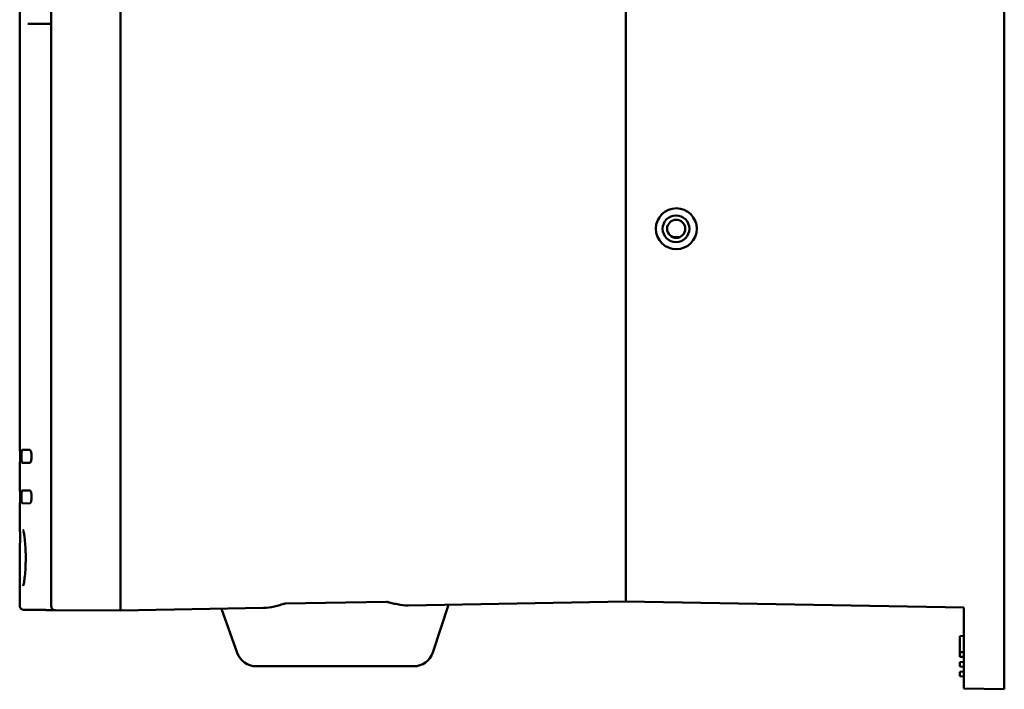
# Model space of a CAD drawing. Header units: inches. Extents: x 3.3 to 32.6, y -0.9 to 23.7.
# Tile 30 of 51: x 20.2 to 26.2, y 6.5 to 10.6. Entities that reach past the tile are written whole.
import ezdxf

# ---------------------------------------------------------------- set-up
doc = ezdxf.new("R2010")
doc.units = ezdxf.units.IN
doc.header["$MEASUREMENT"] = 0
doc.layers.add('Visible Edges(ANSI)', color=7, linetype='Continuous', lineweight=50)

msp = doc.modelspace()

# ---------------------------------------------------------------- linework, layer by layer
at = {"layer": 'Visible Edges(ANSI)'}
for p, q in [((26.2469, 15.374), (26.2469, 6.494)), ((20.3633, 14.8628), (20.3633, 7.0075)), ((20.7919, 14.8663), (20.7919, 7.0053)), ((23.9119, 14.8332), (23.9119, 7.0348)), ((20.17, 7.9695), (20.17, 10.8376)), ((20.3471, 10.5989), (20.2205, 10.5978)), ((20.3633, 10.599), (20.3471, 10.5989)), ((20.1715, 7.9695), (20.17, 7.9695)), ((20.2334, 7.9703), (20.1842, 7.9699)), ((20.17, 7.8914), (20.1715, 7.8914)), ((20.17, 7.7195), (20.17, 7.8914)), ((20.1842, 7.8913), (20.2334, 7.8908)), ((20.1715, 7.7195), (20.17, 7.7195)), ((20.2334, 7.7203), (20.1842, 7.7199)), ((20.17, 7.6414), (20.1715, 7.6414)), ((20.17, 7.4695), (20.17, 7.6414)), ((20.1842, 7.6413), (20.2334, 7.6408)), ((20.1715, 7.4695), (20.17, 7.4695)), ((20.17, 7.3914), (20.1715, 7.3914)), ((20.17, 7.0093), (20.17, 7.3914)), ((20.7919, 7.0044), (20.7919, 7.0053)), ((20.7919, 7.0044), (20.7919, 7.004)), ((20.7919, 7.004), (20.7919, 6.979)), ((20.7919, 6.9803), (21.6753, 6.9957)), ((21.4159, 6.9912), (21.4159, 6.9912)), ((21.4159, 6.9912), (21.5115, 6.7193)), ((21.809, 7.0223), (22.4334, 7.0332)), ((22.5674, 7.0113), (23.9119, 7.0348)), ((22.7191, 6.7217), (22.8159, 7.0156)), ((22.8159, 7.0156), (22.8159, 7.0156)), ((25.9969, 6.9984), (23.9119, 7.0348)), ((25.9969, 6.9984), (25.9969, 6.4984)), ((20.7919, 6.979), (20.3881, 6.9825)), ((25.9969, 6.8234), (25.9719, 6.8223)), ((25.9719, 6.8223), (25.9719, 6.7223)), ((25.9969, 6.7234), (25.9719, 6.7223)), ((25.9719, 6.7223), (25.9719, 6.6944)), ((25.9969, 6.6934), (25.9719, 6.6944)), ((21.8988, 6.6358), (21.6294, 6.6358)), ((21.8988, 6.6358), (22.025, 6.6358)), ((22.025, 6.6358), (22.2223, 6.6358)), ((22.2223, 6.6358), (22.3416, 6.6358)), ((22.6004, 6.6358), (22.3416, 6.6358)), ((25.9969, 6.6634), (25.9719, 6.6623)), ((25.9719, 6.6623), (25.9719, 6.6344)), ((25.9969, 6.6334), (25.9719, 6.6344)), ((25.9969, 6.6034), (25.9719, 6.6023)), ((25.9719, 6.6023), (25.9719, 6.5744)), ((25.9969, 6.5734), (25.9719, 6.5744)), ((26.2469, 6.494), (25.9969, 6.4984))]:
    msp.add_line(p, q, dxfattribs=at)
for centre, radius in [((24.2206, 9.3343), 0.0825), ((24.2219, 9.3343), 0.056)]:
    msp.add_circle(centre, radius, dxfattribs=at)
for centre, radius, start, end in [((20.3883, 7.0075), 0.025, 180, 269.5), ((21.6294, 6.7608), 0.125, 199.37862, 270), ((22.6004, 6.7608), 0.125, 270, 341.78346)]:
    msp.add_arc(centre, radius, start, end, dxfattribs=at)
msp.add_ellipse((24.2228, 9.3343), major_axis=(0.1262, 0), ratio=0.999848, dxfattribs=at)
for points, knots in [([(24.2004, 9.2826), (24.2077, 9.2823), (24.2149, 9.2822), (24.2219, 9.2822), (24.2287, 9.2822), (24.236, 9.2823), (24.2433, 9.2826)], [-0.0528397, -0.0528397, -0.0528397, -0.0528397, 0, 0, 0, 0.0521753, 0.0521753, 0.0521753, 0.0521753]), ([(20.1715, 7.9695), (20.1716, 7.9695), (20.1717, 7.9685), (20.172, 7.9645), (20.1722, 7.9615), (20.1724, 7.9546), (20.1725, 7.9502), (20.1727, 7.9406), (20.1727, 7.9354), (20.1727, 7.9256), (20.1727, 7.9203), (20.1725, 7.9107), (20.1724, 7.9063), (20.1722, 7.8994), (20.172, 7.8964), (20.1717, 7.8924), (20.1716, 7.8914), (20.1715, 7.8914)], [0.1493916, 0.1493916, 0.1493916, 0.1493916, 0.1867625, 0.1867625, 0.2241333, 0.2241333, 0.2614906, 0.2614906, 0.2988478, 0.2988478, 0.336205, 0.336205, 0.3735623, 0.3735623, 0.4109331, 0.4109331, 0.448304, 0.448304, 0.448304, 0.448304]), ([(20.1842, 7.8913), (20.1838, 7.8913), (20.1833, 7.8923), (20.1825, 7.8963), (20.1822, 7.8993), (20.1816, 7.9063), (20.1814, 7.9107), (20.1811, 7.9204), (20.181, 7.9256), (20.181, 7.9306), (20.181, 7.9355), (20.1811, 7.9408), (20.1814, 7.9504), (20.1816, 7.9549), (20.1822, 7.9618), (20.1825, 7.9649), (20.1833, 7.9689), (20.1838, 7.9699), (20.1842, 7.9699)], [-0.1506022, -0.1506022, -0.1506022, -0.1506022, -0.1128697, -0.1128697, -0.0751372, -0.0751372, -0.0375686, -0.0375686, 0, 0, 0, 0.0375686, 0.0375686, 0.0751372, 0.0751372, 0.1128697, 0.1128697, 0.1506022, 0.1506022, 0.1506022, 0.1506022]), ([(20.2334, 7.9703), (20.2346, 7.9703), (20.2359, 7.9693), (20.2384, 7.9652), (20.2395, 7.9621), (20.2414, 7.9551), (20.2422, 7.9506), (20.2433, 7.9409), (20.2435, 7.9356), (20.2435, 7.9256), (20.2433, 7.9203), (20.2422, 7.9105), (20.2414, 7.9061), (20.2395, 7.899), (20.2384, 7.8959), (20.2359, 7.8918), (20.2346, 7.8908), (20.2334, 7.8908)], [0.1537594, 0.1537594, 0.1537594, 0.1537594, 0.1930341, 0.1930341, 0.2323089, 0.2323089, 0.2703644, 0.2703644, 0.3084199, 0.3084199, 0.3464755, 0.3464755, 0.384531, 0.384531, 0.4238058, 0.4238058, 0.4630805, 0.4630805, 0.4630805, 0.4630805]), ([(20.1715, 7.7195), (20.1716, 7.7195), (20.1717, 7.7185), (20.172, 7.7145), (20.1722, 7.7115), (20.1724, 7.7046), (20.1725, 7.7002), (20.1727, 7.6906), (20.1727, 7.6854), (20.1727, 7.6756), (20.1727, 7.6703), (20.1725, 7.6607), (20.1724, 7.6563), (20.1722, 7.6494), (20.172, 7.6464), (20.1717, 7.6424), (20.1716, 7.6414), (20.1715, 7.6414)], [0.1493916, 0.1493916, 0.1493916, 0.1493916, 0.1867625, 0.1867625, 0.2241333, 0.2241333, 0.2614906, 0.2614906, 0.2988478, 0.2988478, 0.336205, 0.336205, 0.3735623, 0.3735623, 0.4109331, 0.4109331, 0.448304, 0.448304, 0.448304, 0.448304]), ([(20.1842, 7.6413), (20.1838, 7.6413), (20.1833, 7.6423), (20.1825, 7.6463), (20.1822, 7.6493), (20.1816, 7.6563), (20.1814, 7.6607), (20.1811, 7.6704), (20.181, 7.6756), (20.181, 7.6806), (20.181, 7.6855), (20.1811, 7.6908), (20.1814, 7.7004), (20.1816, 7.7049), (20.1822, 7.7118), (20.1825, 7.7149), (20.1833, 7.7189), (20.1838, 7.7199), (20.1842, 7.7199)], [-0.1506022, -0.1506022, -0.1506022, -0.1506022, -0.1128697, -0.1128697, -0.0751372, -0.0751372, -0.0375686, -0.0375686, 0, 0, 0, 0.0375686, 0.0375686, 0.0751372, 0.0751372, 0.1128697, 0.1128697, 0.1506022, 0.1506022, 0.1506022, 0.1506022]), ([(20.2334, 7.7203), (20.2346, 7.7203), (20.2359, 7.7193), (20.2384, 7.7152), (20.2395, 7.7121), (20.2414, 7.7051), (20.2422, 7.7006), (20.2433, 7.6909), (20.2435, 7.6856), (20.2435, 7.6756), (20.2433, 7.6703), (20.2422, 7.6605), (20.2414, 7.6561), (20.2395, 7.649), (20.2384, 7.6459), (20.2359, 7.6418), (20.2346, 7.6408), (20.2334, 7.6408)], [0.1537594, 0.1537594, 0.1537594, 0.1537594, 0.1930341, 0.1930341, 0.2323089, 0.2323089, 0.2703644, 0.2703644, 0.3084199, 0.3084199, 0.3464755, 0.3464755, 0.384531, 0.384531, 0.4238058, 0.4238058, 0.4630805, 0.4630805, 0.4630805, 0.4630805]), ([(20.1916, 7.4759), (20.1916, 7.4759), (20.1916, 7.4759), (20.1916, 7.4759), (20.192, 7.4748), (20.1932, 7.4702), (20.1943, 7.4656), (20.1969, 7.4518), (20.1986, 7.4414), (20.2017, 7.4158), (20.2033, 7.4001), (20.2057, 7.3658), (20.2066, 7.3471), (20.2074, 7.309), (20.2073, 7.2896), (20.2062, 7.252), (20.2053, 7.2337), (20.2026, 7.1999), (20.201, 7.1844), (20.1975, 7.1585), (20.1957, 7.1479), (20.1934, 7.1376), (20.1928, 7.1352), (20.192, 7.1322), (20.1917, 7.1314), (20.1916, 7.1311), (20.1916, 7.1311), (20.1916, 7.1311)], [1.7911251, 1.7911251, 1.7911251, 1.7911251, 1.7917739, 1.7917739, 1.8331911, 1.8331911, 1.9016101, 1.9016101, 1.997127, 1.997127, 2.1049191, 2.1049191, 2.2147521, 2.2147521, 2.3239072, 2.3239072, 2.4331428, 2.4331428, 2.5429784, 2.5429784, 2.6496927, 2.6496927, 2.6932127, 2.6932127, 2.7263993, 2.7263993, 2.7317725, 2.7317725, 2.7317725, 2.7317725]), ([(20.1715, 7.4695), (20.1716, 7.4695), (20.1717, 7.4685), (20.172, 7.4645), (20.1722, 7.4615), (20.1724, 7.4546), (20.1725, 7.4502), (20.1727, 7.4406), (20.1727, 7.4354), (20.1727, 7.4256), (20.1727, 7.4203), (20.1725, 7.4107), (20.1724, 7.4063), (20.1722, 7.3994), (20.172, 7.3964), (20.1717, 7.3924), (20.1716, 7.3914), (20.1715, 7.3914)], [0.1493916, 0.1493916, 0.1493916, 0.1493916, 0.1867625, 0.1867625, 0.2241333, 0.2241333, 0.2614906, 0.2614906, 0.2988478, 0.2988478, 0.336205, 0.336205, 0.3735623, 0.3735623, 0.4109331, 0.4109331, 0.448304, 0.448304, 0.448304, 0.448304]), ([(20.17, 7.0093), (20.17, 7.0067), (20.1704, 7.004), (20.1719, 6.9992), (20.1731, 6.9971), (20.1757, 6.9932), (20.1771, 6.9917), (20.1804, 6.9888), (20.1819, 6.988), (20.1854, 6.9861), (20.1866, 6.9857), (20.1894, 6.9849), (20.1901, 6.9848), (20.1913, 6.9846), (20.1916, 6.9846), (20.1922, 6.9845), (20.1924, 6.9845), (20.1928, 6.9844), (20.193, 6.9844), (20.1934, 6.9844), (20.1936, 6.9844), (20.1941, 6.9843), (20.1942, 6.9843), (20.1954, 6.9843), (20.1953, 6.9843), (20.1979, 6.9843), (20.2009, 6.9843), (20.2099, 6.9842), (20.2159, 6.9841), (20.2319, 6.984), (20.2419, 6.9839), (20.2618, 6.9837), (20.2693, 6.9836), (20.2858, 6.9835), (20.2946, 6.9834), (20.3107, 6.9833), (20.3165, 6.9832), (20.33, 6.9831), (20.3376, 6.983), (20.3471, 6.9829)], [9.325137, 9.325137, 9.325137, 9.325137, 9.325388, 9.325388, 9.325666, 9.325666, 9.326034, 9.326034, 9.326617, 9.326617, 9.327746, 9.327746, 9.329935, 9.329935, 9.331933, 9.331933, 9.334137, 9.334137, 9.337407, 9.337407, 9.344065, 9.344065, 9.366541, 9.366541, 9.612284, 9.612284, 10.065425, 10.065425, 10.518566, 10.518566, 10.971707, 10.971707, 11.198277, 11.198277, 11.394559, 11.394559, 11.4927, 11.4927, 11.590841, 11.590841, 11.590841, 11.590841]), ([(21.809, 7.0223), (21.8062, 7.0223), (21.8036, 7.0214), (21.7982, 7.02), (21.7955, 7.0192), (21.7874, 7.0169), (21.7818, 7.0154), (21.7649, 7.0108), (21.7532, 7.0078), (21.7191, 6.9999), (21.6963, 6.9961), (21.6753, 6.9957)], [1.0655144, 1.0655144, 1.0655144, 1.0655144, 1.0870005, 1.0870005, 1.1084867, 1.1084867, 1.1514589, 1.1514589, 1.2374033, 1.2374033, 1.4066259, 1.4066259, 1.4066259, 1.4066259]), ([(22.5674, 7.0113), (22.5466, 7.0109), (22.5239, 7.014), (22.4896, 7.0206), (22.4779, 7.0232), (22.4609, 7.0272), (22.4553, 7.0286), (22.447, 7.0306), (22.4443, 7.0312), (22.4389, 7.0325), (22.4363, 7.0333), (22.4334, 7.0332)], [0.7283218, 0.7283218, 0.7283218, 0.7283218, 0.8978759, 0.8978759, 0.9839919, 0.9839919, 1.02705, 1.02705, 1.048579, 1.048579, 1.070108, 1.070108, 1.070108, 1.070108]), ([(20.3866, 6.9826), (20.3862, 6.9826), (20.3857, 6.9826), (20.3836, 6.9826), (20.3816, 6.9826), (20.3763, 6.9827), (20.3732, 6.9827), (20.3659, 6.9828), (20.3618, 6.9828), (20.354, 6.9829), (20.3507, 6.9829), (20.3471, 6.9829)], [0.1627882, 0.1627882, 0.1627882, 0.1627882, 0.2270942, 0.2270942, 0.3938393, 0.3938393, 0.5605844, 0.5605844, 0.7273295, 0.7273295, 0.8424521, 0.8424521, 0.8424521, 0.8424521]), ([(22.2223, 6.6358), (22.222, 6.6358), (22.2216, 6.6358), (22.189, 6.6358), (22.1564, 6.636), (22.091, 6.636), (22.0584, 6.6358), (22.0256, 6.6358), (22.0253, 6.6358), (22.025, 6.6358)], [-0.0026099, -0.0026099, -0.0026099, -0.0026099, 0, 0, 0.2484201, 0.2484201, 0.4968401, 0.4968401, 0.49945, 0.49945, 0.49945, 0.49945])]:
    msp.add_open_spline(points, degree=3, knots=knots, dxfattribs=at)

doc.saveas('drawing.dxf')
